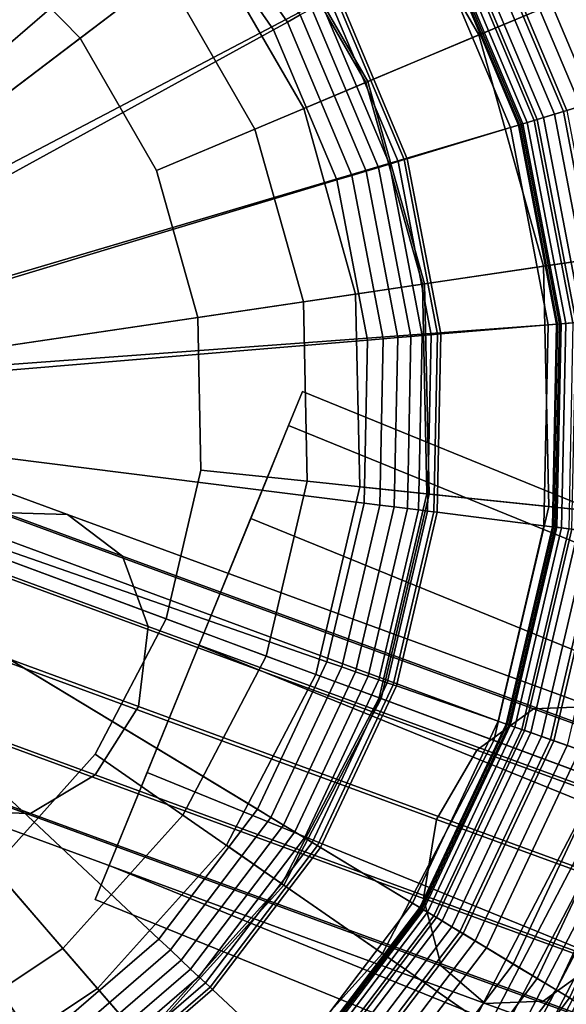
# Model space of a CAD drawing. Extents: x -43.1 to 43.1, y -41.3 to 41.3.
# Tile 149 of 256: x -30.578 to -30.04, y 12.089 to 13.059. Entities that reach past the tile are written whole.
import ezdxf

# ---------------------------------------------------------------- set-up
doc = ezdxf.new("R2010")
doc.units = 0
for name, color, linetype in [('CABLE.1', 18, 'CONTINUOUS'), ('LAMP', 7, 'CONTINUOUS'), ('LAMP_SUPPORT', 18, 'CONTINUOUS'), ('METAL_BASE', 254, 'CONTINUOUS')]:
    doc.layers.add(name, color=color, linetype=linetype)

msp = doc.modelspace()

# ---------------------------------------------------------------- linework, layer by layer
at = {"layer": 'CABLE.1'}
for points in [[(-30.5988, 12.5734, 14.6951), (-30.5308, 12.5715, 14.7391), (-30.873, 12.6973, 15.446), (-30.9502, 12.7026, 15.4212)], [(-30.5308, 12.5715, 14.7391), (-30.4769, 12.5304, 14.7833), (-30.8097, 12.6528, 15.471), (-30.873, 12.6973, 15.446)], [(-30.4769, 12.5304, 14.7833), (-30.4514, 12.4611, 14.816), (-30.7774, 12.581, 15.4895), (-30.8097, 12.6528, 15.471)], [(-30.4514, 12.4611, 14.816), (-30.4611, 12.3823, 14.8283), (-30.7846, 12.5012, 15.4965), (-30.7774, 12.581, 15.4895)], [(-30.1281, 12.3395, 14.0169), (-30.0722, 12.3802, 14.0584), (-30.5988, 12.5734, 14.6951), (-30.6625, 12.5356, 14.6631)], [(-30.0722, 12.3802, 14.0584), (-30.0151, 12.3823, 14.1154), (-30.5308, 12.5715, 14.7391), (-30.5988, 12.5734, 14.6951)], [(-30.0151, 12.3823, 14.1154), (-29.9719, 12.3452, 14.1727), (-30.4769, 12.5304, 14.7833), (-30.5308, 12.5715, 14.7391)], [(-30.1678, 12.2711, 14.0022), (-30.1281, 12.3395, 14.0169), (-30.6625, 12.5356, 14.6631), (-30.7049, 12.4682, 14.6518)], [(-29.9719, 12.3452, 14.1727), (-29.9544, 12.2788, 14.215), (-30.4514, 12.4611, 14.816), (-30.4769, 12.5304, 14.7833)], [(-30.4611, 12.3823, 14.8283), (-30.5036, 12.3149, 14.8169), (-30.8294, 12.4347, 15.4901), (-30.7846, 12.5012, 15.4965)], [(-30.1805, 12.1933, 14.0181), (-30.1678, 12.2711, 14.0022), (-30.7049, 12.4682, 14.6518), (-30.7147, 12.3893, 14.6641)], [(-29.9544, 12.2788, 14.215), (-29.9672, 12.201, 14.2309), (-30.4611, 12.3823, 14.8283), (-30.4514, 12.4611, 14.816)], [(-30.5036, 12.3149, 14.8169), (-30.5673, 12.2771, 14.785), (-30.8999, 12.3994, 15.472), (-30.8294, 12.4347, 15.4901)], [(-30.5673, 12.2771, 14.785), (-30.6353, 12.279, 14.741), (-30.9771, 12.4047, 15.4472), (-30.8999, 12.3994, 15.472)], [(-30.163, 12.127, 14.0604), (-30.1805, 12.1933, 14.0181), (-30.7147, 12.3893, 14.6641), (-30.6892, 12.32, 14.6967)], [(-29.9672, 12.201, 14.2309), (-30.0068, 12.1326, 14.2162), (-30.5036, 12.3149, 14.8169), (-30.4611, 12.3823, 14.8283)], [(-29.4644, 12.0969, 13.4814), (-29.4165, 12.1405, 13.5293), (-30.0722, 12.3802, 14.0584), (-30.1281, 12.3395, 14.0169)], [(-29.4165, 12.1405, 13.5293), (-29.3703, 12.1465, 13.5951), (-30.0151, 12.3823, 14.1154), (-30.0722, 12.3802, 14.0584)], [(-29.5012, 12.0274, 13.4643), (-29.4644, 12.0969, 13.4814), (-30.1281, 12.3395, 14.0169), (-30.1678, 12.2711, 14.0022)], [(-30.1199, 12.0899, 14.1177), (-30.163, 12.127, 14.0604), (-30.6892, 12.32, 14.6967), (-30.6353, 12.279, 14.741)], [(-30.0068, 12.1326, 14.2162), (-30.0627, 12.092, 14.1747), (-30.5673, 12.2771, 14.785), (-30.5036, 12.3149, 14.8169)], [(-30.0627, 12.092, 14.1747), (-30.1199, 12.0899, 14.1177), (-30.6353, 12.279, 14.741), (-30.5673, 12.2771, 14.785)], [(-29.5169, 11.9507, 13.4826), (-29.5012, 12.0274, 13.4643), (-30.1678, 12.2711, 14.0022), (-30.1805, 12.1933, 14.0181)], [(-29.5075, 11.8873, 13.5314), (-29.5169, 11.9507, 13.4826), (-30.1805, 12.1933, 14.0181), (-30.163, 12.127, 14.0604)], [(-29.4753, 11.8542, 13.5976), (-29.5075, 11.8873, 13.5314), (-30.163, 12.127, 14.0604), (-30.1199, 12.0899, 14.1177)], [(-29.3812, 11.9039, 13.7114), (-29.4291, 11.8603, 13.6635), (-30.0627, 12.092, 14.1747), (-30.0068, 12.1326, 14.2162)], [(-29.4291, 11.8603, 13.6635), (-29.4753, 11.8542, 13.5976), (-30.1199, 12.0899, 14.1177), (-30.0627, 12.092, 14.1747)]]:
    msp.add_3dface(points, dxfattribs=at)
at = {"layer": 'LAMP'}
for points in [[(-30.5262, 13.2715, 22.1433), (-30.6886, 13.3698, 22.1433), (-30.9965, 12.6777, 22.1433), (-30.3933, 13.1359, 22.1433)], [(-30.3387, 13.1773, 22.6428), (-30.2352, 12.998, 22.6428), (-30.0095, 13.093, 22.6352), (-30.1437, 13.3254, 22.6352)], [(-30.1558, 13.3163, 24.9998), (-30.0234, 13.0871, 24.9998), (-30.126, 13.044, 25.107), (-30.2444, 13.249, 25.107)], [(-30.2444, 13.249, 25.107), (-30.126, 13.044, 25.107), (-30.2372, 12.9972, 25.1939), (-30.3405, 13.176, 25.1939)], [(-30.5586, 13.2306, 25.2522), (-30.4348, 13.1043, 25.2522), (-30.5185, 13.0408, 25.2735), (-30.6238, 13.1482, 25.2735)], [(-30.6238, 13.1482, 25.2735), (-30.5185, 13.0408, 25.2735), (-30.9965, 12.6777, 25.2735), (-30.7526, 13.2261, 25.2735)], [(-30.3405, 13.176, 25.1939), (-30.2372, 12.9972, 25.1939), (-30.3464, 12.9512, 25.2522), (-30.4348, 13.1043, 25.2522)], [(-30.3933, 13.1359, 22.1433), (-30.2984, 12.9715, 22.1433), (-30.2352, 12.998, 22.6428), (-30.3387, 13.1773, 22.6428)], [(-30.2984, 12.9715, 22.1433), (-30.3933, 13.1359, 22.1433), (-30.9965, 12.6777, 22.1433), (-30.2473, 12.7886, 22.1433)], [(-30.4348, 13.1043, 25.2522), (-30.3464, 12.9512, 25.2522), (-30.4433, 12.9105, 25.2735), (-30.5185, 13.0408, 25.2735)], [(-30.2352, 12.998, 22.6428), (-30.1794, 12.7986, 22.6428), (-29.9372, 12.8345, 22.6352), (-30.0095, 13.093, 22.6352)], [(-30.0234, 13.0871, 24.9998), (-29.9522, 12.8323, 24.9998), (-30.0623, 12.816, 25.107), (-30.126, 13.044, 25.107)], [(-30.4433, 12.9105, 25.2735), (-30.4028, 12.7656, 25.2735), (-30.9965, 12.6777, 25.2735), (-30.5185, 13.0408, 25.2735)], [(-30.126, 13.044, 25.107), (-30.0623, 12.816, 25.107), (-30.1816, 12.7983, 25.1939), (-30.2372, 12.9972, 25.1939)], [(-30.2984, 12.9715, 22.1433), (-30.2473, 12.7886, 22.1433), (-30.1794, 12.7986, 22.6428), (-30.2352, 12.998, 22.6428)], [(-30.2372, 12.9972, 25.1939), (-30.1816, 12.7983, 25.1939), (-30.2988, 12.781, 25.2522), (-30.3464, 12.9512, 25.2522)], [(-30.3464, 12.9512, 25.2522), (-30.2988, 12.781, 25.2522), (-30.4028, 12.7656, 25.2735), (-30.4433, 12.9105, 25.2735)], [(-30.1794, 12.7986, 22.6428), (-30.175, 12.5916, 22.6428), (-29.9315, 12.5661, 22.6352), (-29.9372, 12.8345, 22.6352)], [(-29.9522, 12.8323, 24.9998), (-29.9466, 12.5677, 24.9998), (-30.0573, 12.5793, 25.107), (-30.0623, 12.816, 25.107)], [(-30.0623, 12.816, 25.107), (-30.0573, 12.5793, 25.107), (-30.1772, 12.5919, 25.1939), (-30.1816, 12.7983, 25.1939)], [(-30.1816, 12.7983, 25.1939), (-30.1772, 12.5919, 25.1939), (-30.2951, 12.6042, 25.2522), (-30.2988, 12.781, 25.2522)], [(-30.2473, 12.7886, 22.1433), (-30.2432, 12.5988, 22.1433), (-30.175, 12.5916, 22.6428), (-30.1794, 12.7986, 22.6428)], [(-30.2432, 12.5988, 22.1433), (-30.2473, 12.7886, 22.1433), (-30.9965, 12.6777, 22.1433), (-30.2865, 12.4139, 22.1433)], [(-30.2988, 12.781, 25.2522), (-30.2951, 12.6042, 25.2522), (-30.3996, 12.6152, 25.2735), (-30.4028, 12.7656, 25.2735)], [(-30.3996, 12.6152, 25.2735), (-30.4339, 12.4687, 25.2735), (-30.9965, 12.6777, 25.2735), (-30.4028, 12.7656, 25.2735)], [(-30.6596, 11.9994, 22.1433), (-30.5014, 12.1045, 22.1433), (-30.9965, 12.6777, 22.1433), (-30.8388, 11.9369, 22.1433)], [(-30.5036, 12.3353, 25.2735), (-30.6042, 12.2235, 25.2735), (-30.9965, 12.6777, 25.2735), (-30.4339, 12.4687, 25.2735)], [(-30.3744, 12.2457, 22.1433), (-30.2865, 12.4139, 22.1433), (-30.9965, 12.6777, 22.1433), (-30.5014, 12.1045, 22.1433)], [(-30.2951, 12.6042, 25.2522), (-30.3354, 12.4321, 25.2522), (-30.4339, 12.4687, 25.2735), (-30.3996, 12.6152, 25.2735)], [(-30.1772, 12.5919, 25.1939), (-30.2243, 12.3908, 25.1939), (-30.3354, 12.4321, 25.2522), (-30.2951, 12.6042, 25.2522)], [(-30.2432, 12.5988, 22.1433), (-30.2865, 12.4139, 22.1433), (-30.2223, 12.3901, 22.6428), (-30.175, 12.5916, 22.6428)], [(-30.0573, 12.5793, 25.107), (-30.1113, 12.3488, 25.107), (-30.2243, 12.3908, 25.1939), (-30.1772, 12.5919, 25.1939)], [(-30.175, 12.5916, 22.6428), (-30.2223, 12.3901, 22.6428), (-29.9927, 12.3048, 22.6352), (-29.9315, 12.5661, 22.6352)], [(-29.9466, 12.5677, 24.9998), (-30.0069, 12.31, 24.9998), (-30.1113, 12.3488, 25.107), (-30.0573, 12.5793, 25.107)], [(-30.3354, 12.4321, 25.2522), (-30.4173, 12.2754, 25.2522), (-30.5036, 12.3353, 25.2735), (-30.4339, 12.4687, 25.2735)], [(-30.2243, 12.3908, 25.1939), (-30.3199, 12.2078, 25.1939), (-30.4173, 12.2754, 25.2522), (-30.3354, 12.4321, 25.2522)], [(-30.2865, 12.4139, 22.1433), (-30.3744, 12.2457, 22.1433), (-30.3181, 12.2065, 22.6428), (-30.2223, 12.3901, 22.6428)], [(-30.1113, 12.3488, 25.107), (-30.2209, 12.139, 25.107), (-30.3199, 12.2078, 25.1939), (-30.2243, 12.3908, 25.1939)], [(-30.2223, 12.3901, 22.6428), (-30.3181, 12.2065, 22.6428), (-30.117, 12.0668, 22.6352), (-29.9927, 12.3048, 22.6352)], [(-30.0069, 12.31, 24.9998), (-30.1295, 12.0755, 24.9998), (-30.2209, 12.139, 25.107), (-30.1113, 12.3488, 25.107)], [(-30.4173, 12.2754, 25.2522), (-30.5355, 12.144, 25.2522), (-30.6042, 12.2235, 25.2735), (-30.5036, 12.3353, 25.2735)], [(-29.922, 12.2785, 24.8806), (-30.055, 12.0238, 24.8806), (-30.1295, 12.0755, 24.9998), (-30.0069, 12.31, 24.9998)], [(-29.9927, 12.3048, 22.6352), (-30.117, 12.0668, 22.6352), (-30.1042, 12.0579, 22.6365), (-29.9781, 12.2993, 22.6365)], [(-29.9781, 12.2993, 22.6365), (-30.1042, 12.0579, 22.6365), (-30.0923, 12.0497, 22.6411), (-29.9646, 12.2943, 22.6411)], [(-29.9646, 12.2943, 22.6411), (-30.0923, 12.0497, 22.6411), (-30.0818, 12.0424, 22.6486), (-29.9526, 12.2898, 22.6486)], [(-29.9526, 12.2898, 22.6486), (-30.0818, 12.0424, 22.6486), (-30.073, 12.0363, 22.6586), (-29.9425, 12.2861, 22.6586)], [(-29.9425, 12.2861, 22.6586), (-30.073, 12.0363, 22.6586), (-30.0663, 12.0316, 22.6707), (-29.9348, 12.2832, 22.6707)], [(-29.9348, 12.2832, 22.6707), (-30.0663, 12.0316, 22.6707), (-30.0619, 12.0286, 22.6845), (-29.9298, 12.2814, 22.6845)], [(-29.9298, 12.2814, 22.6845), (-30.0619, 12.0286, 22.6845), (-30.0603, 12.0275, 22.6997), (-29.928, 12.2807, 22.6997)], [(-29.928, 12.2807, 22.6997), (-30.0603, 12.0275, 22.6997), (-30.0578, 12.0257, 22.9337), (-29.9251, 12.2797, 22.9337)], [(-29.9251, 12.2797, 22.9337), (-30.0578, 12.0257, 22.9337), (-30.053, 12.0224, 23.2036), (-29.9197, 12.2776, 23.2036)], [(-30.3199, 12.2078, 25.1939), (-30.458, 12.0543, 25.1939), (-30.5355, 12.144, 25.2522), (-30.4173, 12.2754, 25.2522)], [(-29.867, 12.2581, 24.7579), (-30.0069, 11.9903, 24.7579), (-30.055, 12.0238, 24.8806), (-29.922, 12.2785, 24.8806)], [(-29.9197, 12.2776, 23.2036), (-30.053, 12.0224, 23.2036), (-30.046, 12.0175, 23.4966), (-29.9116, 12.2746, 23.4966)], [(-29.9116, 12.2746, 23.4966), (-30.046, 12.0175, 23.4966), (-30.0366, 12.011, 23.7996), (-29.9009, 12.2707, 23.7996)], [(-30.3744, 12.2457, 22.1433), (-30.5014, 12.1045, 22.1433), (-30.4566, 12.0526, 22.6428), (-30.3181, 12.2065, 22.6428)], [(-30.5355, 12.144, 25.2522), (-30.6827, 12.0461, 25.2522), (-30.7295, 12.1402, 25.2735), (-30.6042, 12.2235, 25.2735)], [(-30.2209, 12.139, 25.107), (-30.3792, 11.963, 25.107), (-30.458, 12.0543, 25.1939), (-30.3199, 12.2078, 25.1939)], [(-30.3181, 12.2065, 22.6428), (-30.4566, 12.0526, 22.6428), (-30.2966, 11.8673, 22.6352), (-30.117, 12.0668, 22.6352)], [(-30.458, 12.0543, 25.1939), (-30.63, 11.9399, 25.1939), (-30.6827, 12.0461, 25.2522), (-30.5355, 12.144, 25.2522)], [(-30.1295, 12.0755, 24.9998), (-30.3065, 11.8788, 24.9998), (-30.3792, 11.963, 25.107), (-30.2209, 12.139, 25.107)], [(-30.5014, 12.1045, 22.1433), (-30.6596, 11.9994, 22.1433), (-30.6291, 11.938, 22.6428), (-30.4566, 12.0526, 22.6428)]]:
    msp.add_3dface(points, dxfattribs=at)
at = {"layer": 'LAMP_SUPPORT'}
for points in [[(-30.9958, 12.7021, 21.5662), (-30.5944, 13.5441, 21.5662), (-30.4234, 13.4406, 21.5662)], [(-30.9958, 12.7021, 21.5662), (-30.4234, 13.4406, 21.5662), (-30.2776, 13.3038, 21.5662), (-30.1635, 13.1397, 21.5662)], [(-30.5369, 13.2909, 17.7827), (-30.6743, 13.374, 17.7827), (-30.825, 13.0536, 17.7827), (-30.7509, 13.0087, 17.7827)], [(-30.4198, 13.181, 17.7827), (-30.5369, 13.2909, 17.7827), (-30.7509, 13.0087, 17.7827), (-30.6878, 12.9495, 17.7827)], [(-30.026, 12.9736, 22.5307), (-30.1086, 13.1699, 22.5307), (-30.0269, 13.2148, 22.5307), (-29.9368, 13.0005, 22.5307)], [(-29.9368, 13.0005, 18.9354), (-30.0269, 13.2148, 18.9354), (-30.0462, 13.2042, 18.9338), (-29.9578, 12.9942, 18.9338)], [(-29.9578, 12.9942, 18.9338), (-30.0462, 13.2042, 18.9338), (-30.0703, 13.191, 18.929), (-29.9841, 12.9862, 18.929)], [(-30.3018, 13.0636, 17.7891), (-30.3971, 13.2006, 17.7891), (-30.408, 13.1911, 17.7843), (-30.3145, 13.0566, 17.7843)], [(-30.3145, 13.0566, 17.7843), (-30.408, 13.1911, 17.7843), (-30.4198, 13.181, 17.7827), (-30.3281, 13.0491, 17.7827)], [(-29.9841, 12.9862, 18.929), (-30.0703, 13.191, 18.929), (-30.0973, 13.1761, 18.9214), (-30.0137, 12.9773, 18.9214)], [(-30.3281, 13.0491, 17.7827), (-30.4198, 13.181, 17.7827), (-30.6878, 12.9495, 17.7827), (-30.6384, 12.8784, 17.7827)], [(-30.0137, 12.9773, 18.9214), (-30.0973, 13.1761, 18.9214), (-30.1241, 13.1614, 18.9114), (-30.0429, 12.9685, 18.9114)], [(-30.0517, 12.9658, 22.5245), (-30.1321, 13.157, 22.5245), (-30.1209, 13.1631, 22.5291), (-30.0394, 12.9695, 22.5291)], [(-30.0394, 12.9695, 22.5291), (-30.1209, 13.1631, 22.5291), (-30.1086, 13.1699, 22.5307), (-30.026, 12.9736, 22.5307)], [(-30.0429, 12.9685, 18.9114), (-30.1241, 13.1614, 18.9114), (-30.1475, 13.1485, 18.8993), (-30.0685, 12.9607, 18.8993)], [(-30.0625, 12.9625, 22.5173), (-30.142, 13.1515, 22.5173), (-30.1321, 13.157, 22.5245), (-30.0517, 12.9658, 22.5245)], [(-30.0685, 12.9607, 18.8993), (-30.1475, 13.1485, 18.8993), (-30.1645, 13.1392, 18.8854), (-30.0871, 12.9551, 18.8854)], [(-30.0828, 12.9564, 22.4838), (-30.1606, 13.1413, 22.4838), (-30.1566, 13.1435, 22.4966), (-30.0784, 12.9577, 22.4966)], [(-30.0784, 12.9577, 22.4966), (-30.1566, 13.1435, 22.4966), (-30.1503, 13.147, 22.5079), (-30.0715, 12.9598, 22.5079)], [(-30.0715, 12.9598, 22.5079), (-30.1503, 13.147, 22.5079), (-30.142, 13.1515, 22.5173), (-30.0625, 12.9625, 22.5173)], [(-30.9803, 12.6904, 21.5662), (-30.9958, 12.7021, 21.5662), (-30.1635, 13.1397, 21.5662), (-30.086, 12.9554, 21.5662)], [(-30.095, 12.9527, 18.8701), (-30.1718, 13.1351, 18.8701), (-30.2646, 13.084, 17.848), (-30.1965, 12.922, 17.848)], [(-30.0871, 12.9551, 18.8854), (-30.1645, 13.1392, 18.8854), (-30.1718, 13.1351, 18.8701), (-30.095, 12.9527, 18.8701)], [(-30.086, 12.9554, 21.5662), (-30.1635, 13.1397, 21.5662), (-30.162, 13.1405, 22.4698), (-30.0844, 12.9559, 22.4698)], [(-30.0844, 12.9559, 22.4698), (-30.162, 13.1405, 22.4698), (-30.1606, 13.1413, 22.4838), (-30.0828, 12.9564, 22.4838)], [(-30.2141, 12.9167, 17.8067), (-30.2808, 13.0752, 17.8067), (-30.2905, 13.0698, 17.7967), (-30.2247, 12.9135, 17.7967)], [(-30.2056, 12.9193, 17.8188), (-30.273, 13.0795, 17.8188), (-30.2808, 13.0752, 17.8067), (-30.2141, 12.9167, 17.8067)], [(-30.1996, 12.9211, 17.8327), (-30.2675, 13.0825, 17.8327), (-30.273, 13.0795, 17.8188), (-30.2056, 12.9193, 17.8188)], [(-30.1965, 12.922, 17.848), (-30.2646, 13.084, 17.848), (-30.2675, 13.0825, 17.8327), (-30.1996, 12.9211, 17.8327)], [(-30.2247, 12.9135, 17.7967), (-30.2905, 13.0698, 17.7967), (-30.3018, 13.0636, 17.7891), (-30.2371, 12.9098, 17.7891)], [(-30.251, 12.9056, 17.7843), (-30.3145, 13.0566, 17.7843), (-30.3281, 13.0491, 17.7827), (-30.2658, 12.9011, 17.7827)], [(-30.2371, 12.9098, 17.7891), (-30.3018, 13.0636, 17.7891), (-30.3145, 13.0566, 17.7843), (-30.251, 12.9056, 17.7843)], [(-30.2658, 12.9011, 17.7827), (-30.3281, 13.0491, 17.7827), (-30.6384, 12.8784, 17.7827), (-30.6048, 12.7986, 17.7827)], [(-30.0037, 12.7629, 18.9114), (-30.0429, 12.9685, 18.9114), (-30.0685, 12.9607, 18.8993), (-30.0303, 12.7606, 18.8993)], [(-30.0127, 12.7621, 22.5245), (-30.0517, 12.9658, 22.5245), (-30.0394, 12.9695, 22.5291), (-30, 12.7632, 22.5291)], [(-29.9732, 12.7655, 18.9214), (-30.0137, 12.9773, 18.9214), (-30.0429, 12.9685, 18.9114), (-30.0037, 12.7629, 18.9114)], [(-30.0303, 12.7606, 18.8993), (-30.0685, 12.9607, 18.8993), (-30.0871, 12.9551, 18.8854), (-30.0496, 12.759, 18.8854)], [(-30.0406, 12.7598, 22.4966), (-30.0784, 12.9577, 22.4966), (-30.0715, 12.9598, 22.5079), (-30.0334, 12.7604, 22.5079)], [(-30.0334, 12.7604, 22.5079), (-30.0715, 12.9598, 22.5079), (-30.0625, 12.9625, 22.5173), (-30.024, 12.7612, 22.5173)], [(-30.024, 12.7612, 22.5173), (-30.0625, 12.9625, 22.5173), (-30.0517, 12.9658, 22.5245), (-30.0127, 12.7621, 22.5245)], [(-30.9803, 12.6904, 21.5662), (-30.086, 12.9554, 21.5662), (-30.0485, 12.7591, 21.5662)], [(-30.0579, 12.7583, 18.8701), (-30.095, 12.9527, 18.8701), (-30.1965, 12.922, 17.848), (-30.1635, 12.7494, 17.848)], [(-30.0496, 12.759, 18.8854), (-30.0871, 12.9551, 18.8854), (-30.095, 12.9527, 18.8701), (-30.0579, 12.7583, 18.8701)], [(-30.0485, 12.7591, 21.5662), (-30.086, 12.9554, 21.5662), (-30.0844, 12.9559, 22.4698), (-30.0468, 12.7593, 22.4698)], [(-30.0468, 12.7593, 22.4698), (-30.0844, 12.9559, 22.4698), (-30.0828, 12.9564, 22.4838), (-30.0452, 12.7594, 22.4838)], [(-30.0452, 12.7594, 22.4838), (-30.0828, 12.9564, 22.4838), (-30.0784, 12.9577, 22.4966), (-30.0406, 12.7598, 22.4966)], [(-30.1668, 12.7492, 17.8327), (-30.1996, 12.9211, 17.8327), (-30.2056, 12.9193, 17.8188), (-30.173, 12.7486, 17.8188)], [(-30.1635, 12.7494, 17.848), (-30.1965, 12.922, 17.848), (-30.1996, 12.9211, 17.8327), (-30.1668, 12.7492, 17.8327)], [(-30.1929, 12.747, 17.7967), (-30.2247, 12.9135, 17.7967), (-30.2371, 12.9098, 17.7891), (-30.2058, 12.7459, 17.7891)], [(-30.1818, 12.7479, 17.8067), (-30.2141, 12.9167, 17.8067), (-30.2247, 12.9135, 17.7967), (-30.1929, 12.747, 17.7967)], [(-30.173, 12.7486, 17.8188), (-30.2056, 12.9193, 17.8188), (-30.2141, 12.9167, 17.8067), (-30.1818, 12.7479, 17.8067)], [(-30.2357, 12.7433, 17.7827), (-30.2658, 12.9011, 17.7827), (-30.6048, 12.7986, 17.7827), (-30.5886, 12.7136, 17.7827)], [(-30.2202, 12.7447, 17.7843), (-30.251, 12.9056, 17.7843), (-30.2658, 12.9011, 17.7827), (-30.2357, 12.7433, 17.7827)], [(-30.2058, 12.7459, 17.7891), (-30.2371, 12.9098, 17.7891), (-30.251, 12.9056, 17.7843), (-30.2202, 12.7447, 17.7843)], [(-30.9803, 12.6904, 21.5662), (-30.0485, 12.7591, 21.5662), (-30.0526, 12.5593, 21.5662), (-30.0982, 12.3647, 21.5662)], [(-30.062, 12.5605, 18.8701), (-30.0579, 12.7583, 18.8701), (-30.1635, 12.7494, 17.848), (-30.1671, 12.5737, 17.848)], [(-30.0537, 12.5594, 18.8854), (-30.0496, 12.759, 18.8854), (-30.0579, 12.7583, 18.8701), (-30.062, 12.5605, 18.8701)], [(-30.0345, 12.557, 18.8993), (-30.0303, 12.7606, 18.8993), (-30.0496, 12.759, 18.8854), (-30.0537, 12.5594, 18.8854)], [(-30.0526, 12.5593, 21.5662), (-30.0485, 12.7591, 21.5662), (-30.0468, 12.7593, 22.4698), (-30.051, 12.5591, 22.4698)], [(-30.051, 12.5591, 22.4698), (-30.0468, 12.7593, 22.4698), (-30.0452, 12.7594, 22.4838), (-30.0493, 12.5589, 22.4838)], [(-30.0493, 12.5589, 22.4838), (-30.0452, 12.7594, 22.4838), (-30.0406, 12.7598, 22.4966), (-30.0448, 12.5583, 22.4966)], [(-30.0448, 12.5583, 22.4966), (-30.0406, 12.7598, 22.4966), (-30.0334, 12.7604, 22.5079), (-30.0376, 12.5574, 22.5079)], [(-30.2093, 12.579, 17.7891), (-30.2058, 12.7459, 17.7891), (-30.2202, 12.7447, 17.7843), (-30.2236, 12.5808, 17.7843)], [(-30.1964, 12.5774, 17.7967), (-30.1929, 12.747, 17.7967), (-30.2058, 12.7459, 17.7891), (-30.2093, 12.579, 17.7891)], [(-30.1854, 12.576, 17.8067), (-30.1818, 12.7479, 17.8067), (-30.1929, 12.747, 17.7967), (-30.1964, 12.5774, 17.7967)], [(-30.1766, 12.5749, 17.8188), (-30.173, 12.7486, 17.8188), (-30.1818, 12.7479, 17.8067), (-30.1854, 12.576, 17.8067)], [(-30.1704, 12.5741, 17.8327), (-30.1668, 12.7492, 17.8327), (-30.173, 12.7486, 17.8188), (-30.1766, 12.5749, 17.8188)], [(-30.1671, 12.5737, 17.848), (-30.1635, 12.7494, 17.848), (-30.1668, 12.7492, 17.8327), (-30.1704, 12.5741, 17.8327)], [(-30.239, 12.5828, 17.7827), (-30.2357, 12.7433, 17.7827), (-30.5886, 12.7136, 17.7827), (-30.5904, 12.6271, 17.7827)], [(-30.2236, 12.5808, 17.7843), (-30.2202, 12.7447, 17.7843), (-30.2357, 12.7433, 17.7827), (-30.239, 12.5828, 17.7827)], [(-30.9808, 12.6665, 21.5662), (-30.9803, 12.6904, 21.5662), (-30.0982, 12.3647, 21.5662), (-30.1832, 12.1838, 21.5662)], [(-30.9808, 12.6665, 21.5662), (-30.4553, 11.8939, 21.5662), (-30.6304, 11.7976, 21.5662)], [(-30.9808, 12.6665, 21.5662), (-30.1832, 12.1838, 21.5662), (-30.3041, 12.0245, 21.5662), (-30.4553, 11.8939, 21.5662)], [(-30.2757, 12.4264, 17.7827), (-30.239, 12.5828, 17.7827), (-30.5904, 12.6271, 17.7827), (-30.6101, 12.5428, 17.7827)], [(-30.261, 12.4213, 17.7843), (-30.2236, 12.5808, 17.7843), (-30.239, 12.5828, 17.7827), (-30.2757, 12.4264, 17.7827)], [(-30.2473, 12.4166, 17.7891), (-30.2093, 12.579, 17.7891), (-30.2236, 12.5808, 17.7843), (-30.261, 12.4213, 17.7843)], [(-30.2351, 12.4123, 17.7967), (-30.1964, 12.5774, 17.7967), (-30.2093, 12.579, 17.7891), (-30.2473, 12.4166, 17.7891)], [(-30.2246, 12.4086, 17.8067), (-30.1854, 12.576, 17.8067), (-30.1964, 12.5774, 17.7967), (-30.2351, 12.4123, 17.7967)], [(-30.2162, 12.4057, 17.8188), (-30.1766, 12.5749, 17.8188), (-30.1854, 12.576, 17.8067), (-30.2246, 12.4086, 17.8067)], [(-30.2103, 12.4037, 17.8327), (-30.1704, 12.5741, 17.8327), (-30.1766, 12.5749, 17.8188), (-30.2162, 12.4057, 17.8188)], [(-30.2072, 12.4026, 17.848), (-30.1671, 12.5737, 17.848), (-30.1704, 12.5741, 17.8327), (-30.2103, 12.4037, 17.8327)], [(-30.1071, 12.3678, 18.8701), (-30.062, 12.5605, 18.8701), (-30.1671, 12.5737, 17.848), (-30.2072, 12.4026, 17.848)], [(-30.0992, 12.365, 18.8854), (-30.0537, 12.5594, 18.8854), (-30.062, 12.5605, 18.8701), (-30.1071, 12.3678, 18.8701)], [(-30.081, 12.3587, 18.8993), (-30.0345, 12.557, 18.8993), (-30.0537, 12.5594, 18.8854), (-30.0992, 12.365, 18.8854)], [(-30.0982, 12.3647, 21.5662), (-30.0526, 12.5593, 21.5662), (-30.051, 12.5591, 22.4698), (-30.0966, 12.3641, 22.4698)], [(-30.0966, 12.3641, 22.4698), (-30.051, 12.5591, 22.4698), (-30.0493, 12.5589, 22.4838), (-30.0951, 12.3636, 22.4838)], [(-30.0951, 12.3636, 22.4838), (-30.0493, 12.5589, 22.4838), (-30.0448, 12.5583, 22.4966), (-30.0907, 12.3621, 22.4966)], [(-30.0907, 12.3621, 22.4966), (-30.0448, 12.5583, 22.4966), (-30.0376, 12.5574, 22.5079), (-30.0839, 12.3597, 22.5079)], [(-30.0839, 12.3597, 22.5079), (-30.0376, 12.5574, 22.5079), (-30.0283, 12.5562, 22.5173), (-30.075, 12.3566, 22.5173)], [(-30.0557, 12.3499, 18.9114), (-30.008, 12.5537, 18.9114), (-30.0345, 12.557, 18.8993), (-30.081, 12.3587, 18.8993)], [(-30.075, 12.3566, 22.5173), (-30.0283, 12.5562, 22.5173), (-30.017, 12.5548, 22.5245), (-30.0643, 12.3529, 22.5245)], [(-30.0643, 12.3529, 22.5245), (-30.017, 12.5548, 22.5245), (-30.0043, 12.5532, 22.5291), (-30.0522, 12.3487, 22.5291)], [(-30.0268, 12.3398, 18.9214), (-29.9776, 12.5498, 18.9214), (-30.008, 12.5537, 18.9114), (-30.0557, 12.3499, 18.9114)], [(-30.0522, 12.3487, 22.5291), (-30.0043, 12.5532, 22.5291), (-29.9905, 12.5515, 22.5307), (-30.0391, 12.3441, 22.5307)], [(-30.344, 12.2811, 17.7827), (-30.2757, 12.4264, 17.7827), (-30.6101, 12.5428, 17.7827), (-30.647, 12.4644, 17.7827)], [(-30.441, 12.1531, 17.7827), (-30.344, 12.2811, 17.7827), (-30.647, 12.4644, 17.7827), (-30.6993, 12.3955, 17.7827)], [(-30.3307, 12.273, 17.7843), (-30.261, 12.4213, 17.7843), (-30.2757, 12.4264, 17.7827), (-30.344, 12.2811, 17.7827)], [(-30.3183, 12.2655, 17.7891), (-30.2473, 12.4166, 17.7891), (-30.261, 12.4213, 17.7843), (-30.3307, 12.273, 17.7843)], [(-30.3072, 12.2588, 17.7967), (-30.2351, 12.4123, 17.7967), (-30.2473, 12.4166, 17.7891), (-30.3183, 12.2655, 17.7891)], [(-30.2977, 12.2531, 17.8067), (-30.2246, 12.4086, 17.8067), (-30.2351, 12.4123, 17.7967), (-30.3072, 12.2588, 17.7967)], [(-30.2902, 12.2485, 17.8188), (-30.2162, 12.4057, 17.8188), (-30.2246, 12.4086, 17.8067), (-30.2977, 12.2531, 17.8067)], [(-30.2848, 12.2453, 17.8327), (-30.2103, 12.4037, 17.8327), (-30.2162, 12.4057, 17.8188), (-30.2902, 12.2485, 17.8188)], [(-30.282, 12.2436, 17.848), (-30.2072, 12.4026, 17.848), (-30.2103, 12.4037, 17.8327), (-30.2848, 12.2453, 17.8327)], [(-30.1913, 12.1887, 18.8701), (-30.1071, 12.3678, 18.8701), (-30.2072, 12.4026, 17.848), (-30.282, 12.2436, 17.848)], [(-30.5626, 12.0482, 17.7827), (-30.441, 12.1531, 17.7827), (-30.6993, 12.3955, 17.7827), (-30.7648, 12.3389, 17.7827)], [(-30.1842, 12.1844, 18.8854), (-30.0992, 12.365, 18.8854), (-30.1071, 12.3678, 18.8701), (-30.1913, 12.1887, 18.8701)], [(-30.1677, 12.1744, 18.8993), (-30.081, 12.3587, 18.8993), (-30.0992, 12.365, 18.8854), (-30.1842, 12.1844, 18.8854)], [(-30.1832, 12.1838, 21.5662), (-30.0982, 12.3647, 21.5662), (-30.0966, 12.3641, 22.4698), (-30.1818, 12.1829, 22.4698)], [(-30.1818, 12.1829, 22.4698), (-30.0966, 12.3641, 22.4698), (-30.0951, 12.3636, 22.4838), (-30.1804, 12.1821, 22.4838)], [(-30.1804, 12.1821, 22.4838), (-30.0951, 12.3636, 22.4838), (-30.0907, 12.3621, 22.4966), (-30.1765, 12.1797, 22.4966)], [(-30.1765, 12.1797, 22.4966), (-30.0907, 12.3621, 22.4966), (-30.0839, 12.3597, 22.5079), (-30.1703, 12.176, 22.5079)], [(-30.1703, 12.176, 22.5079), (-30.0839, 12.3597, 22.5079), (-30.075, 12.3566, 22.5173), (-30.1623, 12.1711, 22.5173)], [(-30.1448, 12.1605, 18.9114), (-30.0557, 12.3499, 18.9114), (-30.081, 12.3587, 18.8993), (-30.1677, 12.1744, 18.8993)], [(-30.1623, 12.1711, 22.5173), (-30.075, 12.3566, 22.5173), (-30.0643, 12.3529, 22.5245), (-30.1526, 12.1652, 22.5245)], [(-30.1526, 12.1652, 22.5245), (-30.0643, 12.3529, 22.5245), (-30.0522, 12.3487, 22.5291), (-30.1416, 12.1586, 22.5291)], [(-30.1186, 12.1447, 18.9214), (-30.0268, 12.3398, 18.9214), (-30.0557, 12.3499, 18.9114), (-30.1448, 12.1605, 18.9114)], [(-30.1416, 12.1586, 22.5291), (-30.0522, 12.3487, 22.5291), (-30.0391, 12.3441, 22.5307), (-30.1297, 12.1514, 22.5307)], [(-30.7033, 11.9707, 17.7827), (-30.5626, 12.0482, 17.7827), (-30.7648, 12.3389, 17.7827), (-30.8406, 12.2972, 17.7827)], [(-30.1297, 12.1514, 22.5307), (-30.0391, 12.3441, 22.5307), (-29.951, 12.3135, 22.5307), (-30.0499, 12.1031, 22.5307)], [(-30.0922, 12.1287, 18.929), (-29.9977, 12.3297, 18.929), (-30.0268, 12.3398, 18.9214), (-30.1186, 12.1447, 18.9214)], [(-30.0687, 12.1144, 18.9338), (-29.9717, 12.3207, 18.9338), (-29.9977, 12.3297, 18.929), (-30.0922, 12.1287, 18.929)], [(-30.0499, 12.1031, 18.9354), (-29.951, 12.3135, 18.9354), (-29.9717, 12.3207, 18.9338), (-30.0687, 12.1144, 18.9338)], [(-30.037, 12.0953, 18.9372), (-29.9368, 12.3085, 18.9372), (-29.951, 12.3135, 18.9354), (-30.0499, 12.1031, 18.9354)], [(-30.0499, 12.1031, 22.5307), (-29.951, 12.3135, 22.5307), (-29.9368, 12.3085, 22.5289), (-30.037, 12.0953, 22.5289)], [(-30.4297, 12.1425, 17.7843), (-30.3307, 12.273, 17.7843), (-30.344, 12.2811, 17.7827), (-30.441, 12.1531, 17.7827)], [(-30.4192, 12.1326, 17.7891), (-30.3183, 12.2655, 17.7891), (-30.3307, 12.273, 17.7843), (-30.4297, 12.1425, 17.7843)], [(-30.4097, 12.1237, 17.7967), (-30.3072, 12.2588, 17.7967), (-30.3183, 12.2655, 17.7891), (-30.4192, 12.1326, 17.7891)], [(-30.4016, 12.1161, 17.8067), (-30.2977, 12.2531, 17.8067), (-30.3072, 12.2588, 17.7967), (-30.4097, 12.1237, 17.7967)], [(-30.3952, 12.1101, 17.8188), (-30.2902, 12.2485, 17.8188), (-30.2977, 12.2531, 17.8067), (-30.4016, 12.1161, 17.8067)], [(-30.3906, 12.1058, 17.8327), (-30.2848, 12.2453, 17.8327), (-30.2902, 12.2485, 17.8188), (-30.3952, 12.1101, 17.8188)], [(-30.3882, 12.1035, 17.848), (-30.282, 12.2436, 17.848), (-30.2848, 12.2453, 17.8327), (-30.3906, 12.1058, 17.8327)], [(-30.3109, 12.031, 18.8701), (-30.1913, 12.1887, 18.8701), (-30.282, 12.2436, 17.848), (-30.3882, 12.1035, 17.848)], [(-30.3049, 12.0253, 18.8854), (-30.1842, 12.1844, 18.8854), (-30.1913, 12.1887, 18.8701), (-30.3109, 12.031, 18.8701)], [(-30.2908, 12.0121, 18.8993), (-30.1677, 12.1744, 18.8993), (-30.1842, 12.1844, 18.8854), (-30.3049, 12.0253, 18.8854)], [(-30.3041, 12.0245, 21.5662), (-30.1832, 12.1838, 21.5662), (-30.1818, 12.1829, 22.4698), (-30.3028, 12.0234, 22.4698)], [(-30.3028, 12.0234, 22.4698), (-30.1818, 12.1829, 22.4698), (-30.1804, 12.1821, 22.4838), (-30.3017, 12.0223, 22.4838)], [(-30.3017, 12.0223, 22.4838), (-30.1804, 12.1821, 22.4838), (-30.1765, 12.1797, 22.4966), (-30.2983, 12.0191, 22.4966)], [(-30.2983, 12.0191, 22.4966), (-30.1765, 12.1797, 22.4966), (-30.1703, 12.176, 22.5079), (-30.293, 12.0142, 22.5079)], [(-30.293, 12.0142, 22.5079), (-30.1703, 12.176, 22.5079), (-30.1623, 12.1711, 22.5173), (-30.2862, 12.0078, 22.5173)], [(-30.2713, 11.9938, 18.9114), (-30.1448, 12.1605, 18.9114), (-30.1677, 12.1744, 18.8993), (-30.2908, 12.0121, 18.8993)], [(-30.2862, 12.0078, 22.5173), (-30.1623, 12.1711, 22.5173), (-30.1526, 12.1652, 22.5245), (-30.2779, 12, 22.5245)], [(-30.2779, 12, 22.5245), (-30.1526, 12.1652, 22.5245), (-30.1416, 12.1586, 22.5291), (-30.2686, 11.9912, 22.5291)], [(-30.249, 11.9728, 18.9214), (-30.1186, 12.1447, 18.9214), (-30.1448, 12.1605, 18.9114), (-30.2713, 11.9938, 18.9114)], [(-30.2686, 11.9912, 22.5291), (-30.1416, 12.1586, 22.5291), (-30.1297, 12.1514, 22.5307), (-30.2584, 11.9817, 22.5307)], [(-30.5537, 12.0354, 17.7843), (-30.4297, 12.1425, 17.7843), (-30.441, 12.1531, 17.7827), (-30.5626, 12.0482, 17.7827)], [(-30.2584, 11.9817, 22.5307), (-30.1297, 12.1514, 22.5307), (-30.0499, 12.1031, 22.5307), (-30.1904, 11.9179, 22.5307)], [(-30.2265, 11.9517, 18.929), (-30.0922, 12.1287, 18.929), (-30.1186, 12.1447, 18.9214), (-30.249, 11.9728, 18.9214)], [(-30.5455, 12.0235, 17.7891), (-30.4192, 12.1326, 17.7891), (-30.4297, 12.1425, 17.7843), (-30.5537, 12.0354, 17.7843)], [(-30.5381, 12.0129, 17.7967), (-30.4097, 12.1237, 17.7967), (-30.4192, 12.1326, 17.7891), (-30.5455, 12.0235, 17.7891)], [(-30.2064, 11.9329, 18.9338), (-30.0687, 12.1144, 18.9338), (-30.0922, 12.1287, 18.929), (-30.2265, 11.9517, 18.929)], [(-30.5317, 12.0038, 17.8067), (-30.4016, 12.1161, 17.8067), (-30.4097, 12.1237, 17.7967), (-30.5381, 12.0129, 17.7967)], [(-30.5267, 11.9965, 17.8188), (-30.3952, 12.1101, 17.8188), (-30.4016, 12.1161, 17.8067), (-30.5317, 12.0038, 17.8067)], [(-30.5231, 11.9914, 17.8327), (-30.3906, 12.1058, 17.8327), (-30.3952, 12.1101, 17.8188), (-30.5267, 11.9965, 17.8188)], [(-30.5212, 11.9887, 17.848), (-30.3882, 12.1035, 17.848), (-30.3906, 12.1058, 17.8327), (-30.5231, 11.9914, 17.8327)], [(-30.1904, 11.9179, 18.9354), (-30.0499, 12.1031, 18.9354), (-30.0687, 12.1144, 18.9338), (-30.2064, 11.9329, 18.9338)], [(-30.4607, 11.9017, 18.8701), (-30.3109, 12.031, 18.8701), (-30.3882, 12.1035, 17.848), (-30.5212, 11.9887, 17.848)], [(-30.1794, 11.9076, 18.9372), (-30.037, 12.0953, 18.9372), (-30.0499, 12.1031, 18.9354), (-30.1904, 11.9179, 18.9354)], [(-30.1904, 11.9179, 22.5307), (-30.0499, 12.1031, 22.5307), (-30.037, 12.0953, 22.5289), (-30.1794, 11.9076, 22.5289)], [(-30.1693, 11.8981, 18.9421), (-30.0252, 12.0881, 18.9421), (-30.037, 12.0953, 18.9372), (-30.1794, 11.9076, 18.9372)], [(-30.1794, 11.9076, 22.5289), (-30.037, 12.0953, 22.5289), (-30.0252, 12.0881, 22.524), (-30.1693, 11.8981, 22.524)]]:
    msp.add_3dface(points, dxfattribs=at)
at = {"layer": 'METAL_BASE'}
for points in [[(-30.2996, 12.6926, 20.312), (-30.3133, 12.6591, 20.447), (-30.4016, 12.4425, 20.312), (-30.3133, 12.6591, 20.1769)], [(-30.3133, 12.6591, 20.447), (-30.2996, 12.6926, 20.312), (-1.3781, 0.8995, 20.312), (-1.3917, 0.866, 20.447)], [(-30.2996, 12.6926, 20.312), (-30.3133, 12.6591, 20.1769), (-1.3917, 0.866, 20.1769), (-1.3781, 0.8995, 20.312)], [(-30.3506, 12.5675, 20.5459), (-30.4016, 12.4425, 20.5821), (-30.4016, 12.4425, 20.312), (-30.3133, 12.6591, 20.447)], [(-30.3506, 12.5675, 20.0781), (-30.3133, 12.6591, 20.1769), (-30.4016, 12.4425, 20.312), (-30.4016, 12.4425, 20.0419)], [(-30.3506, 12.5675, 20.5459), (-30.3133, 12.6591, 20.447), (-1.3917, 0.866, 20.447), (-1.4291, 0.7745, 20.5459)], [(-30.3133, 12.6591, 20.1769), (-30.3506, 12.5675, 20.0781), (-1.4291, 0.7745, 20.0781), (-1.3917, 0.866, 20.1769)], [(-30.4016, 12.4425, 20.5821), (-30.3506, 12.5675, 20.5459), (-1.4291, 0.7745, 20.5459), (-1.48, 0.6494, 20.5821)], [(-30.3506, 12.5675, 20.0781), (-30.4016, 12.4425, 20.0419), (-1.48, 0.6494, 20.0419), (-1.4291, 0.7745, 20.0781)], [(-30.4899, 12.2259, 20.447), (-30.5036, 12.1924, 20.312), (-30.4899, 12.2259, 20.1769), (-30.4016, 12.4425, 20.312)], [(-30.4526, 12.3174, 20.5459), (-30.4899, 12.2259, 20.447), (-30.4016, 12.4425, 20.312), (-30.4016, 12.4425, 20.5821)], [(-30.4526, 12.3174, 20.0781), (-30.4016, 12.4425, 20.0419), (-30.4016, 12.4425, 20.312), (-30.4899, 12.2259, 20.1769)], [(-30.4526, 12.3174, 20.5459), (-30.4016, 12.4425, 20.5821), (-1.48, 0.6494, 20.5821), (-1.531, 0.5244, 20.5459)], [(-30.4016, 12.4425, 20.0419), (-30.4526, 12.3174, 20.0781), (-1.531, 0.5244, 20.0781), (-1.48, 0.6494, 20.0419)], [(-30.4899, 12.2259, 20.447), (-30.4526, 12.3174, 20.5459), (-1.531, 0.5244, 20.5459), (-1.5684, 0.4328, 20.447)], [(-30.4526, 12.3174, 20.0781), (-30.4899, 12.2259, 20.1769), (-1.5684, 0.4328, 20.1769), (-1.531, 0.5244, 20.0781)], [(-30.5036, 12.1924, 20.312), (-30.4899, 12.2259, 20.447), (-1.5684, 0.4328, 20.447), (-1.582, 0.3993, 20.312)], [(-30.4899, 12.2259, 20.1769), (-30.5036, 12.1924, 20.312), (-1.582, 0.3993, 20.312), (-1.5684, 0.4328, 20.1769)]]:
    msp.add_3dface(points, dxfattribs=at)

doc.saveas('drawing.dxf')
